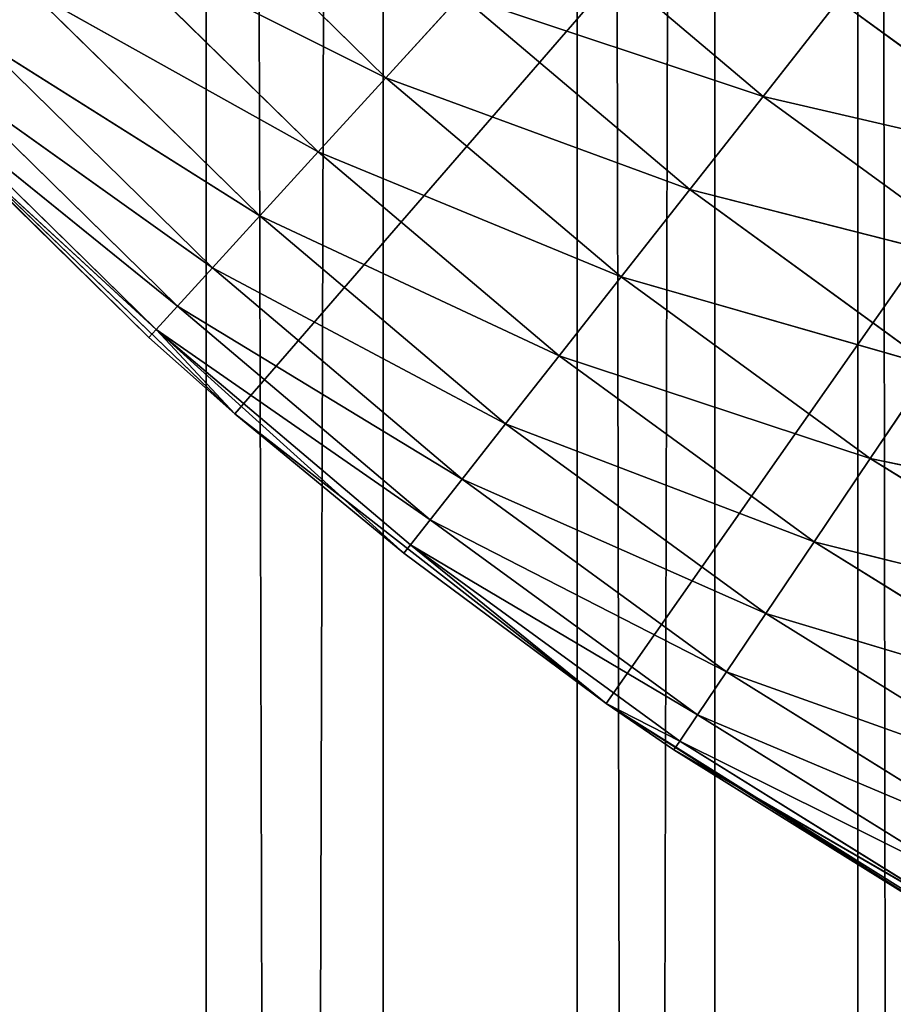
# Model space of a CAD drawing. Extents: x 0.4 to 80.4, y 0.1 to 20.1.
# Tile 167 of 256: x 1.939 to 2.063, y 16.992 to 17.132. Entities that reach past the tile are written whole.
import ezdxf

# ---------------------------------------------------------------- set-up
doc = ezdxf.new("R2010")
doc.units = 0
doc.header["$LTSCALE"] = 2.54
doc.layers.get('0').update_dxf_attribs({"color": 13, "linetype": 'CONTINUOUS'})

# ---------------------------------------------------------------- blocks, each defined once
blk = doc.blocks.new('P__KA_KUCHENNA_MOLISA_STL')
at = {"color": 0}
for p, q in [((1.93115, 0.16711, 71.82986), (1.99032, 19.96711, 71.89385)), ((1.93115, 0.16711, 71.82986), (1.99032, 19.96711, 71.89385)), ((1.96515, 0.16711, 72.53615), (1.96515, 19.96711, 72.53615)), ((1.96515, 0.16711, 72.53615), (1.96515, 19.96711, 72.53615)), ((2.01789, 0.16711, 72.46677), (1.96515, 19.96711, 72.53615)), ((2.01789, 0.16711, 72.46677), (1.96515, 19.96711, 72.53615)), ((1.99032, 0.16711, 71.89385), (2.03747, 19.96711, 71.96715)), ((1.99032, 0.16711, 71.89385), (2.03747, 19.96711, 71.96715)), ((1.99032, 0.16711, 71.89385), (1.99032, 19.96711, 71.89385)), ((1.99032, 0.16711, 71.89385), (1.99032, 19.96711, 71.89385)), ((2.01789, 0.16711, 72.46677), (2.01789, 19.96711, 72.46677)), ((2.01789, 0.16711, 72.46677), (2.01789, 19.96711, 72.46677)), ((2.05779, 0.16711, 72.38928), (2.01789, 19.96711, 72.46677)), ((2.05779, 0.16711, 72.38928), (2.01789, 19.96711, 72.46677)), ((2.03747, 0.16711, 71.96715), (2.03747, 19.96711, 71.96715)), ((2.03747, 0.16711, 71.96715), (2.03747, 19.96711, 71.96715)), ((2.05779, 0.16711, 72.38928), (2.05779, 19.96711, 72.38928)), ((2.05779, 0.16711, 72.38928), (2.05779, 19.96711, 72.38928)), ((2.08363, 0.16711, 72.30604), (2.05779, 19.96711, 72.38928)), ((2.08363, 0.16711, 72.30604), (2.05779, 19.96711, 72.38928)), ((1.96925, 17.07595, 89.4), (2.395, 17.56711, 89.4)), ((1.96925, 17.07595, 89.4), (2.395, 17.56711, 89.4)), ((2.02201, 17.03478, 89.4), (2.395, 17.56711, 89.4)), ((2.02201, 17.03478, 89.4), (2.395, 17.56711, 89.4)), ((1.95944, 17.15446, 88.9134), (1.99072, 17.12376, 88.9134)), ((1.95944, 17.15446, 88.9134), (1.99072, 17.12376, 88.9134)), ((2.04433, 17.12109, 88.90152), (2.01271, 17.14788, 88.90152)), ((2.04433, 17.12109, 88.90152), (2.01271, 17.14788, 88.90152)), ((1.94907, 17.14464, 88.92339), (1.9811, 17.11321, 88.92339)), ((1.94907, 17.14464, 88.92339), (1.9811, 17.11321, 88.92339)), ((1.94907, 17.14464, 88.92339), (1.99072, 17.12376, 88.9134)), ((1.94907, 17.14464, 88.92339), (1.99072, 17.12376, 88.9134)), ((1.94013, 17.13616, 88.93572), (1.9728, 17.1041, 88.93572)), ((1.94013, 17.13616, 88.93572), (1.9728, 17.1041, 88.93572)), ((1.94013, 17.13616, 88.93572), (1.9811, 17.11321, 88.92339)), ((1.94013, 17.13616, 88.93572), (1.9811, 17.11321, 88.92339)), ((1.99072, 17.12376, 88.9134), (2.00137, 17.13544, 88.90603)), ((1.99072, 17.12376, 88.9134), (2.00137, 17.13544, 88.90603)), ((2.00137, 17.13544, 88.90603), (2.03393, 17.10785, 88.90603)), ((2.00137, 17.13544, 88.90603), (2.03393, 17.10785, 88.90603)), ((2.00137, 17.13544, 88.90603), (2.04433, 17.12109, 88.90152)), ((2.00137, 17.13544, 88.90603), (2.04433, 17.12109, 88.90152)), ((2.04433, 17.12109, 88.90152), (2.05507, 17.13474, 88.9)), ((2.04433, 17.12109, 88.90152), (2.05507, 17.13474, 88.9)), ((2.08753, 17.11108, 88.9), (2.05507, 17.13474, 88.9)), ((2.08753, 17.11108, 88.9), (2.05507, 17.13474, 88.9)), ((1.93287, 17.12928, 88.95), (1.96606, 17.09672, 88.95)), ((1.93287, 17.12928, 88.95), (1.96606, 17.09672, 88.95)), ((1.93287, 17.12928, 88.95), (1.9728, 17.1041, 88.93572)), ((1.93287, 17.12928, 88.95), (1.9728, 17.1041, 88.93572)), ((1.92752, 17.12422, 88.9658), (1.9611, 17.09127, 88.9658)), ((1.92752, 17.12422, 88.9658), (1.9611, 17.09127, 88.9658)), ((1.92752, 17.12422, 88.9658), (1.96606, 17.09672, 88.95)), ((1.92752, 17.12422, 88.9658), (1.96606, 17.09672, 88.95)), ((1.9811, 17.11321, 88.92339), (1.99072, 17.12376, 88.9134)), ((1.9811, 17.11321, 88.92339), (1.99072, 17.12376, 88.9134)), ((1.99072, 17.12376, 88.9134), (2.02416, 17.09543, 88.9134)), ((1.99072, 17.12376, 88.9134), (2.02416, 17.09543, 88.9134)), ((1.99072, 17.12376, 88.9134), (2.03393, 17.10785, 88.90603)), ((1.99072, 17.12376, 88.9134), (2.03393, 17.10785, 88.90603)), ((1.96925, 17.07595, 89.4), (1.92101, 17.12233, 89.4)), ((1.92101, 17.12233, 89.4), (1.95703, 17.08682, 89)), ((1.92101, 17.12233, 89.4), (1.95703, 17.08682, 89)), ((1.96925, 17.07595, 89.4), (1.92101, 17.12233, 89.4)), ((1.92424, 17.12111, 88.98264), (1.95806, 17.08794, 88.98264)), ((1.92424, 17.12111, 88.98264), (1.95806, 17.08794, 88.98264)), ((1.92424, 17.12111, 88.98264), (1.9611, 17.09127, 88.9658)), ((1.92424, 17.12111, 88.98264), (1.9611, 17.09127, 88.9658)), ((2.04433, 17.12109, 88.90152), (2.03393, 17.10785, 88.90603)), ((2.04433, 17.12109, 88.90152), (2.03393, 17.10785, 88.90603)), ((2.04433, 17.12109, 88.90152), (2.07783, 17.09668, 88.90152)), ((2.04433, 17.12109, 88.90152), (2.07783, 17.09668, 88.90152)), ((2.04433, 17.12109, 88.90152), (2.08753, 17.11108, 88.9)), ((2.04433, 17.12109, 88.90152), (2.08753, 17.11108, 88.9)), ((1.92314, 17.12007, 89), (1.95703, 17.08682, 89)), ((1.92314, 17.12007, 89), (1.95703, 17.08682, 89)), ((1.92314, 17.12007, 89), (1.95806, 17.08794, 88.98264)), ((1.92314, 17.12007, 89), (1.95806, 17.08794, 88.98264)), ((1.9728, 17.1041, 88.93572), (1.9811, 17.11321, 88.92339)), ((1.9728, 17.1041, 88.93572), (1.9811, 17.11321, 88.92339)), ((1.9811, 17.11321, 88.92339), (2.01534, 17.08421, 88.92339)), ((1.9811, 17.11321, 88.92339), (2.01534, 17.08421, 88.92339)), ((1.9811, 17.11321, 88.92339), (2.02416, 17.09543, 88.9134)), ((1.9811, 17.11321, 88.92339), (2.02416, 17.09543, 88.9134)), ((2.03393, 17.10785, 88.90603), (2.02416, 17.09543, 88.9134)), ((2.03393, 17.10785, 88.90603), (2.02416, 17.09543, 88.9134)), ((2.03393, 17.10785, 88.90603), (2.06841, 17.08272, 88.90603)), ((2.03393, 17.10785, 88.90603), (2.06841, 17.08272, 88.90603)), ((2.03393, 17.10785, 88.90603), (2.07783, 17.09668, 88.90152)), ((2.03393, 17.10785, 88.90603), (2.07783, 17.09668, 88.90152)), ((1.96606, 17.09672, 88.95), (1.9728, 17.1041, 88.93572)), ((1.96606, 17.09672, 88.95), (1.9728, 17.1041, 88.93572)), ((1.9728, 17.1041, 88.93572), (2.00772, 17.07452, 88.93572)), ((1.9728, 17.1041, 88.93572), (2.00772, 17.07452, 88.93572)), ((1.9728, 17.1041, 88.93572), (2.01534, 17.08421, 88.92339)), ((1.9728, 17.1041, 88.93572), (2.01534, 17.08421, 88.92339)), ((1.9611, 17.09127, 88.9658), (1.96606, 17.09672, 88.95)), ((1.9611, 17.09127, 88.9658), (1.96606, 17.09672, 88.95)), ((1.96606, 17.09672, 88.95), (2.00154, 17.06666, 88.95)), ((1.96606, 17.09672, 88.95), (2.00154, 17.06666, 88.95)), ((1.96606, 17.09672, 88.95), (2.00772, 17.07452, 88.93572)), ((1.96606, 17.09672, 88.95), (2.00772, 17.07452, 88.93572)), ((2.02416, 17.09543, 88.9134), (2.01534, 17.08421, 88.92339)), ((2.02416, 17.09543, 88.9134), (2.01534, 17.08421, 88.92339)), ((2.02416, 17.09543, 88.9134), (2.05958, 17.06962, 88.9134)), ((2.02416, 17.09543, 88.9134), (2.05958, 17.06962, 88.9134)), ((2.02416, 17.09543, 88.9134), (2.06841, 17.08272, 88.90603)), ((2.02416, 17.09543, 88.9134), (2.06841, 17.08272, 88.90603)), ((1.95806, 17.08794, 88.98264), (1.9611, 17.09127, 88.9658)), ((1.95806, 17.08794, 88.98264), (1.9611, 17.09127, 88.9658)), ((1.9611, 17.09127, 88.9658), (1.99699, 17.06087, 88.9658)), ((1.9611, 17.09127, 88.9658), (1.99699, 17.06087, 88.9658)), ((1.9611, 17.09127, 88.9658), (2.00154, 17.06666, 88.95)), ((1.9611, 17.09127, 88.9658), (2.00154, 17.06666, 88.95)), ((1.95806, 17.08794, 88.98264), (1.95703, 17.08682, 89)), ((1.95806, 17.08794, 88.98264), (1.95703, 17.08682, 89)), ((1.96925, 17.07595, 89.4), (1.95703, 17.08682, 89)), ((1.95703, 17.08682, 89), (1.96925, 17.07595, 89)), ((1.96925, 17.07595, 89.4), (1.95703, 17.08682, 89)), ((1.95703, 17.08682, 89), (1.96925, 17.07595, 89)), ((1.9942, 17.05732, 88.98264), (1.95806, 17.08794, 88.98264)), ((1.95806, 17.08794, 88.98264), (1.99699, 17.06087, 88.9658)), ((1.95806, 17.08794, 88.98264), (1.99699, 17.06087, 88.9658)), ((1.99326, 17.05613, 89), (1.95806, 17.08794, 88.98264)), ((1.9942, 17.05732, 88.98264), (1.95806, 17.08794, 88.98264)), ((1.99326, 17.05613, 89), (1.95806, 17.08794, 88.98264)), ((1.96925, 17.07595, 89), (1.95806, 17.08794, 88.98264)), ((1.96925, 17.07595, 89), (1.95806, 17.08794, 88.98264)), ((2.01534, 17.08421, 88.92339), (2.00772, 17.07452, 88.93572)), ((2.01534, 17.08421, 88.92339), (2.00772, 17.07452, 88.93572)), ((2.01534, 17.08421, 88.92339), (2.0516, 17.05778, 88.92339)), ((2.01534, 17.08421, 88.92339), (2.0516, 17.05778, 88.92339)), ((2.01534, 17.08421, 88.92339), (2.05958, 17.06962, 88.9134)), ((2.01534, 17.08421, 88.92339), (2.05958, 17.06962, 88.9134)), ((2.06841, 17.08272, 88.90603), (2.05958, 17.06962, 88.9134)), ((2.06841, 17.08272, 88.90603), (2.05958, 17.06962, 88.9134)), ((2.02201, 17.03478, 89.4), (1.96925, 17.07595, 89.4)), ((1.96925, 17.07595, 89.4), (1.99326, 17.05613, 89)), ((1.96925, 17.07595, 89.4), (1.99326, 17.05613, 89)), ((1.96925, 17.07595, 89.4), (1.96925, 17.07595, 89)), ((1.96925, 17.07595, 89), (1.99326, 17.05613, 89)), ((1.96925, 17.07595, 89.4), (1.96925, 17.07595, 89)), ((2.02201, 17.03478, 89.4), (1.96925, 17.07595, 89.4)), ((1.96925, 17.07595, 89), (1.99326, 17.05613, 89)), ((2.00772, 17.07452, 88.93572), (2.00154, 17.06666, 88.95)), ((2.00772, 17.07452, 88.93572), (2.00154, 17.06666, 88.95)), ((2.00772, 17.07452, 88.93572), (2.04471, 17.04756, 88.93572)), ((2.00772, 17.07452, 88.93572), (2.04471, 17.04756, 88.93572)), ((2.00772, 17.07452, 88.93572), (2.0516, 17.05778, 88.92339)), ((2.00772, 17.07452, 88.93572), (2.0516, 17.05778, 88.92339)), ((2.05958, 17.06962, 88.9134), (2.0516, 17.05778, 88.92339)), ((2.05958, 17.06962, 88.9134), (2.0516, 17.05778, 88.92339)), ((2.10464, 17.06017, 88.90603), (2.05958, 17.06962, 88.9134)), ((2.10464, 17.06017, 88.90603), (2.05958, 17.06962, 88.9134)), ((2.09679, 17.04647, 88.9134), (2.05958, 17.06962, 88.9134)), ((2.09679, 17.04647, 88.9134), (2.05958, 17.06962, 88.9134)), ((2.00154, 17.06666, 88.95), (1.99699, 17.06087, 88.9658)), ((2.00154, 17.06666, 88.95), (1.99699, 17.06087, 88.9658)), ((2.00154, 17.06666, 88.95), (2.03912, 17.03927, 88.95)), ((2.00154, 17.06666, 88.95), (2.03912, 17.03927, 88.95)), ((2.00154, 17.06666, 88.95), (2.04471, 17.04756, 88.93572)), ((2.00154, 17.06666, 88.95), (2.04471, 17.04756, 88.93572)), ((1.99699, 17.06087, 88.9658), (1.9942, 17.05732, 88.98264)), ((1.99699, 17.06087, 88.9658), (1.9942, 17.05732, 88.98264)), ((1.99699, 17.06087, 88.9658), (2.035, 17.03317, 88.9658)), ((1.99699, 17.06087, 88.9658), (2.035, 17.03317, 88.9658)), ((1.99699, 17.06087, 88.9658), (2.03912, 17.03927, 88.95)), ((1.99699, 17.06087, 88.9658), (2.03912, 17.03927, 88.95)), ((1.99326, 17.05613, 89), (1.9942, 17.05732, 88.98264)), ((1.99326, 17.05613, 89), (1.9942, 17.05732, 88.98264)), ((1.9942, 17.05732, 88.98264), (2.02201, 17.03478, 89)), ((1.9942, 17.05732, 88.98264), (2.02201, 17.03478, 89)), ((1.9942, 17.05732, 88.98264), (2.03248, 17.02943, 88.98264)), ((1.9942, 17.05732, 88.98264), (2.03248, 17.02943, 88.98264)), ((1.9942, 17.05732, 88.98264), (2.035, 17.03317, 88.9658)), ((1.9942, 17.05732, 88.98264), (2.035, 17.03317, 88.9658)), ((2.0516, 17.05778, 88.92339), (2.04471, 17.04756, 88.93572)), ((2.0516, 17.05778, 88.92339), (2.04471, 17.04756, 88.93572)), ((2.09679, 17.04647, 88.9134), (2.0516, 17.05778, 88.92339)), ((2.09679, 17.04647, 88.9134), (2.0516, 17.05778, 88.92339)), ((2.0897, 17.03408, 88.92339), (2.0516, 17.05778, 88.92339)), ((2.0897, 17.03408, 88.92339), (2.0516, 17.05778, 88.92339)), ((2.02201, 17.03478, 89.4), (1.99326, 17.05613, 89)), ((1.99326, 17.05613, 89), (2.02201, 17.03478, 89)), ((2.02201, 17.03478, 89.4), (1.99326, 17.05613, 89)), ((1.99326, 17.05613, 89), (2.02201, 17.03478, 89)), ((2.04471, 17.04756, 88.93572), (2.03912, 17.03927, 88.95)), ((2.04471, 17.04756, 88.93572), (2.03912, 17.03927, 88.95)), ((2.0897, 17.03408, 88.92339), (2.04471, 17.04756, 88.93572)), ((2.0897, 17.03408, 88.92339), (2.04471, 17.04756, 88.93572)), ((2.08357, 17.02338, 88.93572), (2.04471, 17.04756, 88.93572)), ((2.08357, 17.02338, 88.93572), (2.04471, 17.04756, 88.93572)), ((2.03912, 17.03927, 88.95), (2.035, 17.03317, 88.9658)), ((2.03912, 17.03927, 88.95), (2.035, 17.03317, 88.9658)), ((2.08357, 17.02338, 88.93572), (2.03912, 17.03927, 88.95)), ((2.08357, 17.02338, 88.93572), (2.03912, 17.03927, 88.95)), ((2.0786, 17.0147, 88.95), (2.03912, 17.03927, 88.95)), ((2.0786, 17.0147, 88.95), (2.03912, 17.03927, 88.95)), ((2.02201, 17.03478, 89), (2.03163, 17.02817, 89)), ((2.03163, 17.02817, 89), (2.02201, 17.03478, 89.4)), ((2.02201, 17.03478, 89.4), (2.02201, 17.03478, 89)), ((2.03163, 17.02817, 89), (2.02201, 17.03478, 89.4)), ((2.07194, 17.00308, 89), (2.02201, 17.03478, 89.4)), ((2.07194, 17.00308, 89), (2.02201, 17.03478, 89.4)), ((2.07872, 16.99925, 89.4), (2.02201, 17.03478, 89.4)), ((2.02201, 17.03478, 89.4), (2.02201, 17.03478, 89)), ((2.07872, 16.99925, 89.4), (2.02201, 17.03478, 89.4)), ((2.02201, 17.03478, 89), (2.03163, 17.02817, 89)), ((2.02201, 17.03478, 89), (2.03248, 17.02943, 88.98264)), ((2.02201, 17.03478, 89), (2.03248, 17.02943, 88.98264)), ((2.035, 17.03317, 88.9658), (2.03248, 17.02943, 88.98264)), ((2.035, 17.03317, 88.9658), (2.03248, 17.02943, 88.98264)), ((2.0786, 17.0147, 88.95), (2.035, 17.03317, 88.9658)), ((2.0786, 17.0147, 88.95), (2.035, 17.03317, 88.9658)), ((2.07494, 17.00831, 88.9658), (2.035, 17.03317, 88.9658)), ((2.07494, 17.00831, 88.9658), (2.035, 17.03317, 88.9658)), ((2.03248, 17.02943, 88.98264), (2.03163, 17.02817, 89)), ((2.03248, 17.02943, 88.98264), (2.03163, 17.02817, 89)), ((2.07494, 17.00831, 88.9658), (2.03248, 17.02943, 88.98264)), ((2.07494, 17.00831, 88.9658), (2.03248, 17.02943, 88.98264)), ((2.0727, 17.0044, 88.98264), (2.03248, 17.02943, 88.98264)), ((2.0727, 17.0044, 88.98264), (2.03248, 17.02943, 88.98264)), ((2.03163, 17.02817, 89), (2.07194, 17.00308, 89)), ((2.0727, 17.0044, 88.98264), (2.03163, 17.02817, 89)), ((2.0727, 17.0044, 88.98264), (2.03163, 17.02817, 89)), ((2.03163, 17.02817, 89), (2.07194, 17.00308, 89))]:
    blk.add_line(p, q, dxfattribs=at)
mesh = blk.add_polyface(dxfattribs=at)
corners = [(1.96515, 19.96711, 72.53615), (1.90115, 19.96711, 72.59531), (1.96515, 0.16711, 72.53615)]
mesh.append_faces([[corners[k] for k in face] for face in [(0, 1, 2)]], dxfattribs={"color": 0})
mesh = blk.add_polyface(dxfattribs=at)
corners = [(1.96515, 0.16711, 72.53615), (1.90115, 19.96711, 72.59531), (1.90115, 0.16711, 72.59531)]
mesh.append_faces([[corners[k] for k in face] for face in [(0, 1, 2)]], dxfattribs={"color": 0})
mesh = blk.add_polyface(dxfattribs=at)
corners = [(1.99032, 19.96711, 71.89385), (1.99032, 0.16711, 71.89385), (1.93115, 0.16711, 71.82986)]
mesh.append_faces([[corners[k] for k in face] for face in [(0, 1, 2)]], dxfattribs={"color": 0})
mesh = blk.add_polyface(dxfattribs=at)
corners = [(1.99032, 19.96711, 71.89385), (1.93115, 0.16711, 71.82986), (1.93115, 19.96711, 71.82986)]
mesh.append_faces([[corners[k] for k in face] for face in [(0, 1, 2)]], dxfattribs={"color": 0})
mesh = blk.add_polyface(dxfattribs=at)
corners = [(1.96515, 19.96711, 72.53615), (1.96515, 0.16711, 72.53615), (2.01789, 0.16711, 72.46677)]
mesh.append_faces([[corners[k] for k in face] for face in [(0, 1, 2)]], dxfattribs={"color": 0})
mesh = blk.add_polyface(dxfattribs=at)
corners = [(1.96515, 19.96711, 72.53615), (2.01789, 0.16711, 72.46677), (2.01789, 19.96711, 72.46677)]
mesh.append_faces([[corners[k] for k in face] for face in [(0, 1, 2)]], dxfattribs={"color": 0})
mesh = blk.add_polyface(dxfattribs=at)
corners = [(2.03747, 19.96711, 71.96715), (2.03747, 0.16711, 71.96715), (1.99032, 0.16711, 71.89385)]
mesh.append_faces([[corners[k] for k in face] for face in [(0, 1, 2)]], dxfattribs={"color": 0})
mesh = blk.add_polyface(dxfattribs=at)
corners = [(2.03747, 19.96711, 71.96715), (1.99032, 0.16711, 71.89385), (1.99032, 19.96711, 71.89385)]
mesh.append_faces([[corners[k] for k in face] for face in [(0, 1, 2)]], dxfattribs={"color": 0})
mesh = blk.add_polyface(dxfattribs=at)
corners = [(2.01789, 19.96711, 72.46677), (2.01789, 0.16711, 72.46677), (2.05779, 0.16711, 72.38928)]
mesh.append_faces([[corners[k] for k in face] for face in [(0, 1, 2)]], dxfattribs={"color": 0})
mesh = blk.add_polyface(dxfattribs=at)
corners = [(2.01789, 19.96711, 72.46677), (2.05779, 0.16711, 72.38928), (2.05779, 19.96711, 72.38928)]
mesh.append_faces([[corners[k] for k in face] for face in [(0, 1, 2)]], dxfattribs={"color": 0})
mesh = blk.add_polyface(dxfattribs=at)
corners = [(2.07119, 19.96711, 72.04752), (2.07119, 0.16711, 72.04752), (2.03747, 0.16711, 71.96715)]
mesh.append_faces([[corners[k] for k in face] for face in [(0, 1, 2)]], dxfattribs={"color": 0})
mesh = blk.add_polyface(dxfattribs=at)
corners = [(2.07119, 19.96711, 72.04752), (2.03747, 0.16711, 71.96715), (2.03747, 19.96711, 71.96715)]
mesh.append_faces([[corners[k] for k in face] for face in [(0, 1, 2)]], dxfattribs={"color": 0})
mesh = blk.add_polyface(dxfattribs=at)
corners = [(2.05779, 19.96711, 72.38928), (2.05779, 0.16711, 72.38928), (2.08363, 0.16711, 72.30604)]
mesh.append_faces([[corners[k] for k in face] for face in [(0, 1, 2)]], dxfattribs={"color": 0})
mesh = blk.add_polyface(dxfattribs=at)
corners = [(2.05779, 19.96711, 72.38928), (2.08363, 0.16711, 72.30604), (2.08363, 19.96711, 72.30604)]
mesh.append_faces([[corners[k] for k in face] for face in [(0, 1, 2)]], dxfattribs={"color": 0})
mesh = blk.add_polyface(dxfattribs=at)
corners = [(2.06611, 2.68682, 89.4), (0.395, 0.26711, 89.4), (0.395, 19.86711, 89.4)]
mesh.append_faces([[corners[k] for k in face] for face in [(0, 1, 2)]], dxfattribs={"color": 0})
mesh = blk.add_polyface(dxfattribs=at)
corners = [(2.09189, 2.74211, 89.4), (2.06611, 2.68682, 89.4), (0.395, 19.86711, 89.4)]
mesh.append_faces([[corners[k] for k in face] for face in [(0, 1, 2)]], dxfattribs={"color": 0})
mesh = blk.add_polyface(dxfattribs=at)
corners = [(2.09189, 2.74211, 89.4), (0.395, 19.86711, 89.4), (2.06611, 17.4474, 89.4)]
mesh.append_faces([[corners[k] for k in face] for face in [(0, 1, 2)]], dxfattribs={"color": 0})
mesh = blk.add_polyface(dxfattribs=at)
corners = [(2.05032, 2.62789, 89.5), (0.395, 19.86711, 89.5), (0.395, 0.26711, 89.5)]
mesh.append_faces([[corners[k] for k in face] for face in [(0, 1, 2)]], dxfattribs={"color": 0})
mesh = blk.add_polyface(dxfattribs=at)
corners = [(2.06611, 2.68682, 89.5), (0.395, 19.86711, 89.5), (2.05032, 2.62789, 89.5)]
mesh.append_faces([[corners[k] for k in face] for face in [(0, 1, 2)]], dxfattribs={"color": 0})
mesh = blk.add_polyface(dxfattribs=at)
corners = [(2.09189, 2.74211, 89.5), (0.395, 19.86711, 89.5), (2.06611, 2.68682, 89.5)]
mesh.append_faces([[corners[k] for k in face] for face in [(0, 1, 2)]], dxfattribs={"color": 0})
mesh = blk.add_polyface(dxfattribs=at)
corners = [(2.09189, 2.74211, 89.5), (2.06611, 17.4474, 89.5), (0.395, 19.86711, 89.5)]
mesh.append_faces([[corners[k] for k in face] for face in [(0, 1, 2)]], dxfattribs={"color": 0})
mesh = blk.add_polyface(dxfattribs=at)
corners = [(2.395, 17.56711, 89.4), (1.87779, 17.17343, 89.4), (1.92101, 17.12233, 89.4)]
mesh.append_faces([[corners[k] for k in face] for face in [(0, 1, 2)]], dxfattribs={"color": 0})
mesh = blk.add_polyface(dxfattribs=at)
corners = [(2.395, 17.56711, 89.4), (1.92101, 17.12233, 89.4), (1.96925, 17.07595, 89.4)]
mesh.append_faces([[corners[k] for k in face] for face in [(0, 1, 2)]], dxfattribs={"color": 0})
mesh = blk.add_polyface(dxfattribs=at)
corners = [(2.395, 17.56711, 89.4), (1.96925, 17.07595, 89.4), (2.02201, 17.03478, 89.4)]
mesh.append_faces([[corners[k] for k in face] for face in [(0, 1, 2)]], dxfattribs={"color": 0})
mesh = blk.add_polyface(dxfattribs=at)
corners = [(2.395, 17.56711, 89.4), (2.02201, 17.03478, 89.4), (2.07872, 16.99925, 89.4)]
mesh.append_faces([[corners[k] for k in face] for face in [(0, 1, 2)]], dxfattribs={"color": 0})
mesh = blk.add_polyface(dxfattribs=at)
corners = [(2.395, 17.56711, 88.9), (2.08753, 17.11108, 88.9), (2.05507, 17.13474, 88.9)]
mesh.append_faces([[corners[k] for k in face] for face in [(0, 1, 2)]], dxfattribs={"color": 0})
mesh = blk.add_polyface(dxfattribs=at)
corners = [(1.90214, 17.16418, 88.95), (1.94013, 17.13616, 88.93572), (1.93287, 17.12928, 88.95)]
mesh.append_faces([[corners[k] for k in face] for face in [(0, 1, 2)]], dxfattribs={"color": 0})
mesh = blk.add_polyface(dxfattribs=at)
corners = [(1.99072, 17.12376, 88.9134), (1.94907, 17.14464, 88.92339), (1.95944, 17.15446, 88.9134)]
mesh.append_faces([[corners[k] for k in face] for face in [(0, 1, 2)]], dxfattribs={"color": 0})
mesh = blk.add_polyface(dxfattribs=at)
corners = [(2.00137, 17.13544, 88.90603), (1.99072, 17.12376, 88.9134), (1.95944, 17.15446, 88.9134)]
mesh.append_faces([[corners[k] for k in face] for face in [(0, 1, 2)]], dxfattribs={"color": 0})
mesh = blk.add_polyface(dxfattribs=at)
corners = [(2.04433, 17.12109, 88.90152), (2.00137, 17.13544, 88.90603), (2.01271, 17.14788, 88.90152)]
mesh.append_faces([[corners[k] for k in face] for face in [(0, 1, 2)]], dxfattribs={"color": 0})
mesh = blk.add_polyface(dxfattribs=at)
corners = [(2.05507, 17.13474, 88.9), (2.04433, 17.12109, 88.90152), (2.01271, 17.14788, 88.90152)]
mesh.append_faces([[corners[k] for k in face] for face in [(0, 1, 2)]], dxfattribs={"color": 0})
mesh = blk.add_polyface(dxfattribs=at)
corners = [(1.9811, 17.11321, 88.92339), (1.94013, 17.13616, 88.93572), (1.94907, 17.14464, 88.92339)]
mesh.append_faces([[corners[k] for k in face] for face in [(0, 1, 2)]], dxfattribs={"color": 0})
mesh = blk.add_polyface(dxfattribs=at)
corners = [(1.99072, 17.12376, 88.9134), (1.9811, 17.11321, 88.92339), (1.94907, 17.14464, 88.92339)]
mesh.append_faces([[corners[k] for k in face] for face in [(0, 1, 2)]], dxfattribs={"color": 0})
mesh = blk.add_polyface(dxfattribs=at)
corners = [(1.93287, 17.12928, 88.95), (1.94013, 17.13616, 88.93572), (1.9728, 17.1041, 88.93572)]
mesh.append_faces([[corners[k] for k in face] for face in [(0, 1, 2)]], dxfattribs={"color": 0})
mesh = blk.add_polyface(dxfattribs=at)
corners = [(1.9811, 17.11321, 88.92339), (1.9728, 17.1041, 88.93572), (1.94013, 17.13616, 88.93572)]
mesh.append_faces([[corners[k] for k in face] for face in [(0, 1, 2)]], dxfattribs={"color": 0})
mesh = blk.add_polyface(dxfattribs=at)
corners = [(2.03393, 17.10785, 88.90603), (1.99072, 17.12376, 88.9134), (2.00137, 17.13544, 88.90603)]
mesh.append_faces([[corners[k] for k in face] for face in [(0, 1, 2)]], dxfattribs={"color": 0})
mesh = blk.add_polyface(dxfattribs=at)
corners = [(2.04433, 17.12109, 88.90152), (2.03393, 17.10785, 88.90603), (2.00137, 17.13544, 88.90603)]
mesh.append_faces([[corners[k] for k in face] for face in [(0, 1, 2)]], dxfattribs={"color": 0})
mesh = blk.add_polyface(dxfattribs=at)
corners = [(2.08753, 17.11108, 88.9), (2.04433, 17.12109, 88.90152), (2.05507, 17.13474, 88.9)]
mesh.append_faces([[corners[k] for k in face] for face in [(0, 1, 2)]], dxfattribs={"color": 0})
mesh = blk.add_polyface(dxfattribs=at)
corners = [(1.92752, 17.12422, 88.9658), (1.93287, 17.12928, 88.95), (1.96606, 17.09672, 88.95)]
mesh.append_faces([[corners[k] for k in face] for face in [(0, 1, 2)]], dxfattribs={"color": 0})
mesh = blk.add_polyface(dxfattribs=at)
corners = [(1.93287, 17.12928, 88.95), (1.9728, 17.1041, 88.93572), (1.96606, 17.09672, 88.95)]
mesh.append_faces([[corners[k] for k in face] for face in [(0, 1, 2)]], dxfattribs={"color": 0})
mesh = blk.add_polyface(dxfattribs=at)
corners = [(1.92424, 17.12111, 88.98264), (1.92752, 17.12422, 88.9658), (1.9611, 17.09127, 88.9658)]
mesh.append_faces([[corners[k] for k in face] for face in [(0, 1, 2)]], dxfattribs={"color": 0})
mesh = blk.add_polyface(dxfattribs=at)
corners = [(1.92752, 17.12422, 88.9658), (1.96606, 17.09672, 88.95), (1.9611, 17.09127, 88.9658)]
mesh.append_faces([[corners[k] for k in face] for face in [(0, 1, 2)]], dxfattribs={"color": 0})
mesh = blk.add_polyface(dxfattribs=at)
corners = [(2.02416, 17.09543, 88.9134), (1.9811, 17.11321, 88.92339), (1.99072, 17.12376, 88.9134)]
mesh.append_faces([[corners[k] for k in face] for face in [(0, 1, 2)]], dxfattribs={"color": 0})
mesh = blk.add_polyface(dxfattribs=at)
corners = [(2.03393, 17.10785, 88.90603), (2.02416, 17.09543, 88.9134), (1.99072, 17.12376, 88.9134)]
mesh.append_faces([[corners[k] for k in face] for face in [(0, 1, 2)]], dxfattribs={"color": 0})
mesh = blk.add_polyface(dxfattribs=at)
corners = [(1.92101, 17.12233, 89.4), (1.95703, 17.08682, 89), (1.96925, 17.07595, 89.4)]
mesh.append_faces([[corners[k] for k in face] for face in [(0, 1, 2)]], dxfattribs={"color": 0})
mesh = blk.add_polyface(dxfattribs=at)
corners = [(1.92101, 17.12233, 89.4), (1.92314, 17.12007, 89), (1.95703, 17.08682, 89)]
mesh.append_faces([[corners[k] for k in face] for face in [(0, 1, 2)]], dxfattribs={"color": 0})
mesh = blk.add_polyface(dxfattribs=at)
corners = [(1.92314, 17.12007, 89), (1.92424, 17.12111, 88.98264), (1.95806, 17.08794, 88.98264)]
mesh.append_faces([[corners[k] for k in face] for face in [(0, 1, 2)]], dxfattribs={"color": 0})
mesh = blk.add_polyface(dxfattribs=at)
corners = [(1.92424, 17.12111, 88.98264), (1.9611, 17.09127, 88.9658), (1.95806, 17.08794, 88.98264)]
mesh.append_faces([[corners[k] for k in face] for face in [(0, 1, 2)]], dxfattribs={"color": 0})
mesh = blk.add_polyface(dxfattribs=at)
corners = [(2.07783, 17.09668, 88.90152), (2.03393, 17.10785, 88.90603), (2.04433, 17.12109, 88.90152)]
mesh.append_faces([[corners[k] for k in face] for face in [(0, 1, 2)]], dxfattribs={"color": 0})
mesh = blk.add_polyface(dxfattribs=at)
corners = [(2.08753, 17.11108, 88.9), (2.07783, 17.09668, 88.90152), (2.04433, 17.12109, 88.90152)]
mesh.append_faces([[corners[k] for k in face] for face in [(0, 1, 2)]], dxfattribs={"color": 0})
mesh = blk.add_polyface(dxfattribs=at)
corners = [(1.92314, 17.12007, 89), (1.95806, 17.08794, 88.98264), (1.95703, 17.08682, 89)]
mesh.append_faces([[corners[k] for k in face] for face in [(0, 1, 2)]], dxfattribs={"color": 0})
mesh = blk.add_polyface(dxfattribs=at)
corners = [(2.01534, 17.08421, 88.92339), (1.9728, 17.1041, 88.93572), (1.9811, 17.11321, 88.92339)]
mesh.append_faces([[corners[k] for k in face] for face in [(0, 1, 2)]], dxfattribs={"color": 0})
mesh = blk.add_polyface(dxfattribs=at)
corners = [(2.02416, 17.09543, 88.9134), (2.01534, 17.08421, 88.92339), (1.9811, 17.11321, 88.92339)]
mesh.append_faces([[corners[k] for k in face] for face in [(0, 1, 2)]], dxfattribs={"color": 0})
mesh = blk.add_polyface(dxfattribs=at)
corners = [(2.06841, 17.08272, 88.90603), (2.02416, 17.09543, 88.9134), (2.03393, 17.10785, 88.90603)]
mesh.append_faces([[corners[k] for k in face] for face in [(0, 1, 2)]], dxfattribs={"color": 0})
mesh = blk.add_polyface(dxfattribs=at)
corners = [(2.07783, 17.09668, 88.90152), (2.06841, 17.08272, 88.90603), (2.03393, 17.10785, 88.90603)]
mesh.append_faces([[corners[k] for k in face] for face in [(0, 1, 2)]], dxfattribs={"color": 0})
mesh = blk.add_polyface(dxfattribs=at)
corners = [(1.96606, 17.09672, 88.95), (1.9728, 17.1041, 88.93572), (2.00772, 17.07452, 88.93572)]
mesh.append_faces([[corners[k] for k in face] for face in [(0, 1, 2)]], dxfattribs={"color": 0})
mesh = blk.add_polyface(dxfattribs=at)
corners = [(2.01534, 17.08421, 88.92339), (2.00772, 17.07452, 88.93572), (1.9728, 17.1041, 88.93572)]
mesh.append_faces([[corners[k] for k in face] for face in [(0, 1, 2)]], dxfattribs={"color": 0})
mesh = blk.add_polyface(dxfattribs=at)
corners = [(1.9611, 17.09127, 88.9658), (1.96606, 17.09672, 88.95), (2.00154, 17.06666, 88.95)]
mesh.append_faces([[corners[k] for k in face] for face in [(0, 1, 2)]], dxfattribs={"color": 0})
mesh = blk.add_polyface(dxfattribs=at)
corners = [(1.96606, 17.09672, 88.95), (2.00772, 17.07452, 88.93572), (2.00154, 17.06666, 88.95)]
mesh.append_faces([[corners[k] for k in face] for face in [(0, 1, 2)]], dxfattribs={"color": 0})
mesh = blk.add_polyface(dxfattribs=at)
corners = [(2.05958, 17.06962, 88.9134), (2.01534, 17.08421, 88.92339), (2.02416, 17.09543, 88.9134)]
mesh.append_faces([[corners[k] for k in face] for face in [(0, 1, 2)]], dxfattribs={"color": 0})
mesh = blk.add_polyface(dxfattribs=at)
corners = [(2.06841, 17.08272, 88.90603), (2.05958, 17.06962, 88.9134), (2.02416, 17.09543, 88.9134)]
mesh.append_faces([[corners[k] for k in face] for face in [(0, 1, 2)]], dxfattribs={"color": 0})
mesh = blk.add_polyface(dxfattribs=at)
corners = [(1.95806, 17.08794, 88.98264), (1.9611, 17.09127, 88.9658), (1.99699, 17.06087, 88.9658)]
mesh.append_faces([[corners[k] for k in face] for face in [(0, 1, 2)]], dxfattribs={"color": 0})
mesh = blk.add_polyface(dxfattribs=at)
corners = [(1.9611, 17.09127, 88.9658), (2.00154, 17.06666, 88.95), (1.99699, 17.06087, 88.9658)]
mesh.append_faces([[corners[k] for k in face] for face in [(0, 1, 2)]], dxfattribs={"color": 0})
mesh = blk.add_polyface(dxfattribs=at)
corners = [(1.95703, 17.08682, 89), (1.95806, 17.08794, 88.98264), (1.96925, 17.07595, 89)]
mesh.append_faces([[corners[k] for k in face] for face in [(0, 1, 2)]], dxfattribs={"color": 0})
mesh = blk.add_polyface(dxfattribs=at)
corners = [(1.96925, 17.07595, 89.4), (1.95703, 17.08682, 89), (1.96925, 17.07595, 89)]
mesh.append_faces([[corners[k] for k in face] for face in [(0, 1, 2)]], dxfattribs={"color": 0})
mesh = blk.add_polyface(dxfattribs=at)
corners = [(1.95806, 17.08794, 88.98264), (1.99699, 17.06087, 88.9658), (1.9942, 17.05732, 88.98264)]
mesh.append_faces([[corners[k] for k in face] for face in [(0, 1, 2)]], dxfattribs={"color": 0})
mesh = blk.add_polyface(dxfattribs=at)
corners = [(1.99326, 17.05613, 89), (1.95806, 17.08794, 88.98264), (1.9942, 17.05732, 88.98264)]
mesh.append_faces([[corners[k] for k in face] for face in [(0, 1, 2)]], dxfattribs={"color": 0})
mesh = blk.add_polyface(dxfattribs=at)
corners = [(1.96925, 17.07595, 89), (1.95806, 17.08794, 88.98264), (1.99326, 17.05613, 89)]
mesh.append_faces([[corners[k] for k in face] for face in [(0, 1, 2)]], dxfattribs={"color": 0})
mesh = blk.add_polyface(dxfattribs=at)
corners = [(2.0516, 17.05778, 88.92339), (2.00772, 17.07452, 88.93572), (2.01534, 17.08421, 88.92339)]
mesh.append_faces([[corners[k] for k in face] for face in [(0, 1, 2)]], dxfattribs={"color": 0})
mesh = blk.add_polyface(dxfattribs=at)
corners = [(2.05958, 17.06962, 88.9134), (2.0516, 17.05778, 88.92339), (2.01534, 17.08421, 88.92339)]
mesh.append_faces([[corners[k] for k in face] for face in [(0, 1, 2)]], dxfattribs={"color": 0})
mesh = blk.add_polyface(dxfattribs=at)
corners = [(2.10464, 17.06017, 88.90603), (2.05958, 17.06962, 88.9134), (2.06841, 17.08272, 88.90603)]
mesh.append_faces([[corners[k] for k in face] for face in [(0, 1, 2)]], dxfattribs={"color": 0})
mesh = blk.add_polyface(dxfattribs=at)
corners = [(1.96925, 17.07595, 89.4), (1.99326, 17.05613, 89), (2.02201, 17.03478, 89.4)]
mesh.append_faces([[corners[k] for k in face] for face in [(0, 1, 2)]], dxfattribs={"color": 0})
mesh = blk.add_polyface(dxfattribs=at)
corners = [(1.96925, 17.07595, 89.4), (1.96925, 17.07595, 89), (1.99326, 17.05613, 89)]
mesh.append_faces([[corners[k] for k in face] for face in [(0, 1, 2)]], dxfattribs={"color": 0})
mesh = blk.add_polyface(dxfattribs=at)
corners = [(2.00154, 17.06666, 88.95), (2.00772, 17.07452, 88.93572), (2.04471, 17.04756, 88.93572)]
mesh.append_faces([[corners[k] for k in face] for face in [(0, 1, 2)]], dxfattribs={"color": 0})
mesh = blk.add_polyface(dxfattribs=at)
corners = [(2.0516, 17.05778, 88.92339), (2.04471, 17.04756, 88.93572), (2.00772, 17.07452, 88.93572)]
mesh.append_faces([[corners[k] for k in face] for face in [(0, 1, 2)]], dxfattribs={"color": 0})
mesh = blk.add_polyface(dxfattribs=at)
corners = [(2.09679, 17.04647, 88.9134), (2.0516, 17.05778, 88.92339), (2.05958, 17.06962, 88.9134)]
mesh.append_faces([[corners[k] for k in face] for face in [(0, 1, 2)]], dxfattribs={"color": 0})
mesh = blk.add_polyface(dxfattribs=at)
corners = [(2.10464, 17.06017, 88.90603), (2.09679, 17.04647, 88.9134), (2.05958, 17.06962, 88.9134)]
mesh.append_faces([[corners[k] for k in face] for face in [(0, 1, 2)]], dxfattribs={"color": 0})
mesh = blk.add_polyface(dxfattribs=at)
corners = [(1.99699, 17.06087, 88.9658), (2.00154, 17.06666, 88.95), (2.03912, 17.03927, 88.95)]
mesh.append_faces([[corners[k] for k in face] for face in [(0, 1, 2)]], dxfattribs={"color": 0})
mesh = blk.add_polyface(dxfattribs=at)
corners = [(2.00154, 17.06666, 88.95), (2.04471, 17.04756, 88.93572), (2.03912, 17.03927, 88.95)]
mesh.append_faces([[corners[k] for k in face] for face in [(0, 1, 2)]], dxfattribs={"color": 0})
mesh = blk.add_polyface(dxfattribs=at)
corners = [(1.9942, 17.05732, 88.98264), (1.99699, 17.06087, 88.9658), (2.035, 17.03317, 88.9658)]
mesh.append_faces([[corners[k] for k in face] for face in [(0, 1, 2)]], dxfattribs={"color": 0})
mesh = blk.add_polyface(dxfattribs=at)
corners = [(1.99699, 17.06087, 88.9658), (2.03912, 17.03927, 88.95), (2.035, 17.03317, 88.9658)]
mesh.append_faces([[corners[k] for k in face] for face in [(0, 1, 2)]], dxfattribs={"color": 0})
mesh = blk.add_polyface(dxfattribs=at)
corners = [(1.99326, 17.05613, 89), (1.9942, 17.05732, 88.98264), (2.02201, 17.03478, 89)]
mesh.append_faces([[corners[k] for k in face] for face in [(0, 1, 2)]], dxfattribs={"color": 0})
mesh = blk.add_polyface(dxfattribs=at)
corners = [(2.02201, 17.03478, 89), (1.9942, 17.05732, 88.98264), (2.03248, 17.02943, 88.98264)]
mesh.append_faces([[corners[k] for k in face] for face in [(0, 1, 2)]], dxfattribs={"color": 0})
mesh = blk.add_polyface(dxfattribs=at)
corners = [(1.9942, 17.05732, 88.98264), (2.035, 17.03317, 88.9658), (2.03248, 17.02943, 88.98264)]
mesh.append_faces([[corners[k] for k in face] for face in [(0, 1, 2)]], dxfattribs={"color": 0})
mesh = blk.add_polyface(dxfattribs=at)
corners = [(2.0897, 17.03408, 88.92339), (2.04471, 17.04756, 88.93572), (2.0516, 17.05778, 88.92339)]
mesh.append_faces([[corners[k] for k in face] for face in [(0, 1, 2)]], dxfattribs={"color": 0})
mesh = blk.add_polyface(dxfattribs=at)
corners = [(2.09679, 17.04647, 88.9134), (2.0897, 17.03408, 88.92339), (2.0516, 17.05778, 88.92339)]
mesh.append_faces([[corners[k] for k in face] for face in [(0, 1, 2)]], dxfattribs={"color": 0})
mesh = blk.add_polyface(dxfattribs=at)
corners = [(2.02201, 17.03478, 89.4), (1.99326, 17.05613, 89), (2.02201, 17.03478, 89)]
mesh.append_faces([[corners[k] for k in face] for face in [(0, 1, 2)]], dxfattribs={"color": 0})
mesh = blk.add_polyface(dxfattribs=at)
corners = [(2.03912, 17.03927, 88.95), (2.04471, 17.04756, 88.93572), (2.08357, 17.02338, 88.93572)]
mesh.append_faces([[corners[k] for k in face] for face in [(0, 1, 2)]], dxfattribs={"color": 0})
mesh = blk.add_polyface(dxfattribs=at)
corners = [(2.0897, 17.03408, 88.92339), (2.08357, 17.02338, 88.93572), (2.04471, 17.04756, 88.93572)]
mesh.append_faces([[corners[k] for k in face] for face in [(0, 1, 2)]], dxfattribs={"color": 0})
mesh = blk.add_polyface(dxfattribs=at)
corners = [(2.035, 17.03317, 88.9658), (2.03912, 17.03927, 88.95), (2.0786, 17.0147, 88.95)]
mesh.append_faces([[corners[k] for k in face] for face in [(0, 1, 2)]], dxfattribs={"color": 0})
mesh = blk.add_polyface(dxfattribs=at)
corners = [(2.03912, 17.03927, 88.95), (2.08357, 17.02338, 88.93572), (2.0786, 17.0147, 88.95)]
mesh.append_faces([[corners[k] for k in face] for face in [(0, 1, 2)]], dxfattribs={"color": 0})
mesh = blk.add_polyface(dxfattribs=at)
corners = [(2.02201, 17.03478, 89.4), (2.02201, 17.03478, 89), (2.03163, 17.02817, 89)]
mesh.append_faces([[corners[k] for k in face] for face in [(0, 1, 2)]], dxfattribs={"color": 0})
mesh = blk.add_polyface(dxfattribs=at)
corners = [(2.02201, 17.03478, 89.4), (2.03163, 17.02817, 89), (2.07194, 17.00308, 89)]
mesh.append_faces([[corners[k] for k in face] for face in [(0, 1, 2)]], dxfattribs={"color": 0})
mesh = blk.add_polyface(dxfattribs=at)
corners = [(2.02201, 17.03478, 89.4), (2.07194, 17.00308, 89), (2.07872, 16.99925, 89.4)]
mesh.append_faces([[corners[k] for k in face] for face in [(0, 1, 2)]], dxfattribs={"color": 0})
mesh = blk.add_polyface(dxfattribs=at)
corners = [(2.02201, 17.03478, 89), (2.03248, 17.02943, 88.98264), (2.03163, 17.02817, 89)]
mesh.append_faces([[corners[k] for k in face] for face in [(0, 1, 2)]], dxfattribs={"color": 0})
mesh = blk.add_polyface(dxfattribs=at)
corners = [(2.03248, 17.02943, 88.98264), (2.035, 17.03317, 88.9658), (2.07494, 17.00831, 88.9658)]
mesh.append_faces([[corners[k] for k in face] for face in [(0, 1, 2)]], dxfattribs={"color": 0})
mesh = blk.add_polyface(dxfattribs=at)
corners = [(2.035, 17.03317, 88.9658), (2.0786, 17.0147, 88.95), (2.07494, 17.00831, 88.9658)]
mesh.append_faces([[corners[k] for k in face] for face in [(0, 1, 2)]], dxfattribs={"color": 0})
mesh = blk.add_polyface(dxfattribs=at)
corners = [(2.03163, 17.02817, 89), (2.03248, 17.02943, 88.98264), (2.0727, 17.0044, 88.98264)]
mesh.append_faces([[corners[k] for k in face] for face in [(0, 1, 2)]], dxfattribs={"color": 0})
mesh = blk.add_polyface(dxfattribs=at)
corners = [(2.03248, 17.02943, 88.98264), (2.07494, 17.00831, 88.9658), (2.0727, 17.0044, 88.98264)]
mesh.append_faces([[corners[k] for k in face] for face in [(0, 1, 2)]], dxfattribs={"color": 0})
mesh = blk.add_polyface(dxfattribs=at)
corners = [(2.03163, 17.02817, 89), (2.0727, 17.0044, 88.98264), (2.07194, 17.00308, 89)]
mesh.append_faces([[corners[k] for k in face] for face in [(0, 1, 2)]], dxfattribs={"color": 0})

msp = doc.modelspace()

# ---------------------------------------------------------------- block references
at = {"color": 0}
msp.add_blockref('P__KA_KUCHENNA_MOLISA_STL', (0, 0), dxfattribs=at)

doc.saveas('drawing.dxf')
